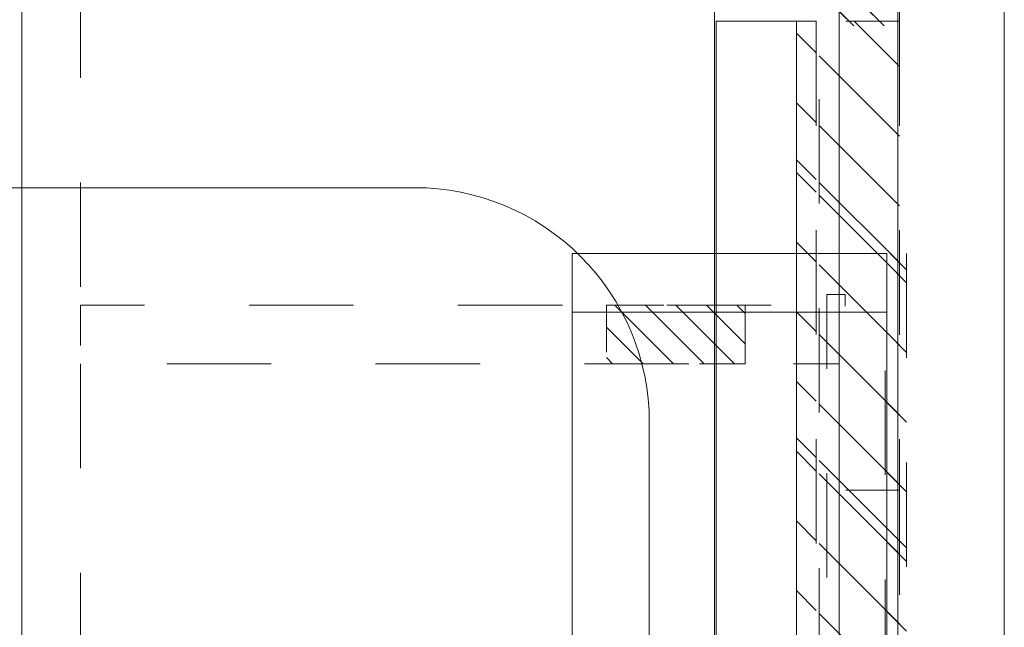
# Model space of a CAD drawing. Header units: inches. Extents: x -522 to -243, y -71 to 49.
# Tile 53 of 54: x -255 to -243, y 5 to 13. Entities that reach past the tile are written whole.
import ezdxf

# ---------------------------------------------------------------- set-up
doc = ezdxf.new("R2010")
doc.units = ezdxf.units.IN
doc.header["$LTSCALE"] = 32
doc.header["$MEASUREMENT"] = 0
doc.linetypes.add('Dash Style-1', pattern=[0.083328, 0.041656, -0.041672])
for name, color, linetype, lineweight in [('DashLine', 7, 'Dash Style-1', 13), ('DashLineFill', 7, 'Dash Style-1', 13), ('Drawing', 7, 'Continuous', 18), ('None', 7, 'Continuous', 18), ('SolidLine', 7, 'Continuous', 15)]:
    doc.layers.add(name, color=color, linetype=linetype, lineweight=lineweight)
doc.layers.add('Electrical', color=1, linetype='Dash Style-1', lineweight=15, true_color=0xff0000)
pattern_1 = [(45, (0, 0), (-1.61302, 1.93572), []), (45, (-1.0608, 1.0608), (-0.472346, 0.416761), [])]
pattern_2 = [(45, (0, 0), (-0.3333333, -0.7222222), [])]

# ---------------------------------------------------------------- blocks, each defined once
blk = doc.blocks.new('Group')
at = {"layer": 'DashLineFill', "linetype": 'Continuous', "lineweight": 13}
h = blk.add_hatch(dxfattribs=at)
h.set_pattern_fill('Steel', color=253, style=0, pattern_type=2)
h.set_pattern_definition(pattern_1)
h.paths.add_polyline_path([(12, -12), (59.992, -12), (59.992, -12.252), (12, -12.252)])
at = {"layer": 'DashLineFill', "flags": 128}
blk.add_lwpolyline([(12, -12), (59.992, -12), (59.992, -12.252), (12, -12.252)], close=True, dxfattribs=at)
at = {"layer": 'SolidLine', "flags": 128}
blk.add_lwpolyline([(12, -12.252), (59.992, -12.252), (59.992, -13.276), (12, -13.276)], close=True, dxfattribs=at)
blk = doc.blocks.new('Group-1')
at = {"layer": 'None'}
blk.add_blockref('Group', (0, 0), dxfattribs=at)
blk = doc.blocks.new('SL Wall Tile (2D)')
at = {"layer": 'None'}
blk.add_blockref('Group-1', (0, 0), dxfattribs=at)
at = {"layer": 'Drawing', "color": 0, "flags": 1}
for tag in ['Tag', 'Catalog', 'FinishGroup', 'Custom', 'Discount', 'Item1', 'Item2', 'Item3', 'Item4', 'Item5', 'Item6', 'Item7', 'Item8', 'Item9', 'Item10', 'Item11', 'Item12', 'Item13', 'Item14', 'Item15', 'Item16', 'Item17', 'Item18', 'Item19', 'Item20', 'Item21', 'Item22', 'Item23', 'Item24', 'Item25', 'Option1', 'Option2', 'Option3', 'Option4', 'Option5', 'Option6', 'Option7', 'Option8', 'Option9', 'Option10', 'Option11', 'Option12']:
    blk.add_attdef(tag, (-162.52, -32.173), '', height=0.00709, dxfattribs=at)
blk = doc.blocks.new('Group-4')
at = {"layer": 'Drawing', "rotation": 270}
blk.add_blockref('SL Wall Tile (2D)', (126.441, 39.799), dxfattribs=at)
at = {"layer": 'Drawing', "color": 0, "flags": 1}
for tag in ['Tag', 'Catalog', 'FinishGroup', 'Custom', 'Discount', 'Item1', 'Item2', 'Item3', 'Item4', 'Item5', 'Item6', 'Item7', 'Item8', 'Item9', 'Item10', 'Item11', 'Item12', 'Item13', 'Item14', 'Item15', 'Item16', 'Item17', 'Item18', 'Item19', 'Item20', 'Item21', 'Item22', 'Item23', 'Item24', 'Item25', 'Option1', 'Option2', 'Option3', 'Option4', 'Option5', 'Option6', 'Option7', 'Option8', 'Option9', 'Option10', 'Option11', 'Option12']:
    blk.add_attdef(tag, (-162.52, -32.173), '', height=0.00709, dxfattribs=at)
blk = doc.blocks.new('Group-6')
at = {"layer": 'SolidLine', "flags": 128}
blk.add_lwpolyline([(-11.791, -0.591, -0.414214), (-8.799, 2.402), (27.224, 2.402, -0.414214), (30.217, -0.591), (30.217, -72.598, -0.414214), (27.224, -75.591), (-8.799, -75.591, -0.414214), (-11.791, -72.598)], format="xyb", close=True, dxfattribs=at)
blk = doc.blocks.new('Group-41')
at = {"layer": 'None'}
blk.add_blockref('Group-6', (0, 0), dxfattribs=at)
blk = doc.blocks.new('SL Huddle Table (2D)')
at = {"layer": 'None'}
blk.add_blockref('Group-41', (0, 0), dxfattribs=at)
at = {"layer": 'Drawing', "color": 0, "flags": 1}
for tag in ['Catalog', 'Custom', 'Tag', 'Option1', 'Option2', 'Option3', 'Option4', 'Option5', 'Option6', 'Option7', 'Option8', 'Option9', 'Option10', 'Option11', 'Option12', 'FinishGroup', 'Discount', 'Item1', 'Item2', 'Item3', 'Item4', 'Item5', 'Item6', 'Item7', 'Item8', 'Item9', 'Item10', 'Item11', 'Item12', 'Item13', 'Item14', 'Item15', 'Item16', 'Item17', 'Item18', 'Item19', 'Item20', 'Item21', 'Item22', 'Item23', 'Item24', 'Item25']:
    blk.add_attdef(tag, (34.318, -16.332), '', height=0.00709, dxfattribs=at)
blk = doc.blocks.new('Group-48')
at = {"layer": 'Electrical', "linetype": 'Continuous', "lineweight": 5, "true_color": 0xdd0000}
h = blk.add_hatch(dxfattribs=at)
h.set_pattern_fill('ElectricalHatch', color=12, style=0, pattern_type=2)
h.set_pattern_definition(pattern_2)
h.paths.add_polyline_path([(5.276, -0.02), (36.083, -0.02), (36.083, -0.768), (5.276, -0.768)])
h = blk.add_hatch(dxfattribs=at)
h.set_pattern_fill('ElectricalHatch', color=12, style=0, pattern_type=2)
h.set_pattern_definition(pattern_2)
h.paths.add_polyline_path([(39.646, -1.969), (40.394, -1.969), (40.394, -3.74), (39.646, -3.74)])
at = {"layer": 'DashLine', "flags": 128}
for points in [[(39.646, -0.768), (40.394, -0.768), (40.394, -10.453), (39.646, -10.453)], [(0.748, -10.453), (39.646, -10.453), (39.646, -11.201), (0.748, -11.201)], [(40.394, -10.453), (79.606, -10.453), (79.606, -11.201), (40.394, -11.201)]]:
    blk.add_lwpolyline(points, close=True, dxfattribs=at)
at = {"layer": 'Electrical', "flags": 128}
for points in [[(5.276, -0.02), (36.083, -0.02), (36.083, -0.768), (5.276, -0.768)], [(39.646, -1.969), (40.394, -1.969), (40.394, -3.74), (39.646, -3.74)]]:
    blk.add_lwpolyline(points, close=True, dxfattribs=at)
at = {"layer": 'SolidLine', "flags": 128}
for points in [[(0.748, -0.02), (119.252, -0.02), (119.252, -0.768), (0.748, -0.768)], [(0.748, -0.768), (119.252, -0.768), (119.252, -11.201), (0.748, -11.201)]]:
    blk.add_lwpolyline(points, close=True, dxfattribs=at)
blk = doc.blocks.new('Group-49')
at = {"layer": 'None'}
blk.add_blockref('Group-48', (0, 0), dxfattribs=at)
blk = doc.blocks.new('SL Utility Cabinet (2D)')
at = {"layer": 'None'}
blk.add_blockref('Group-49', (0, 0), dxfattribs=at)
at = {"layer": 'Drawing', "color": 0, "flags": 1}
for tag in ['Catalog', 'Custom', 'Tag', 'Option1', 'Option2', 'Option3', 'Option4', 'Option5', 'Option6', 'Option7', 'Option8', 'Option9', 'Option10', 'Option11', 'Option12', 'FinishGroup', 'Discount', 'Item1', 'Item2', 'Item3', 'Item4', 'Item5', 'Item6', 'Item7', 'Item8', 'Item9', 'Item10', 'Item11', 'Item12', 'Item13', 'Item14', 'Item15', 'Item16', 'Item17', 'Item18', 'Item19', 'Item20', 'Item21', 'Item22', 'Item23', 'Item24', 'Item25']:
    blk.add_attdef(tag, (95.102, -56.177), '', height=0.00709, dxfattribs=at)
blk = doc.blocks.new('Group-50')
at = {"layer": 'DashLineFill', "linetype": 'Continuous', "lineweight": 13}
h = blk.add_hatch(dxfattribs=at)
h.set_pattern_fill('Steel', color=253, style=0, pattern_type=2)
h.set_pattern_definition(pattern_1)
h.paths.add_polyline_path([(36.024, 0), (42.008, 0), (42.008, -1.024), (36.024, -1.024)])
at = {"layer": 'Electrical', "linetype": 'Continuous', "lineweight": 5, "true_color": 0xdd0000}
h = blk.add_hatch(dxfattribs=at)
h.set_pattern_fill('ElectricalHatch', color=12, style=0, pattern_type=2)
h.set_pattern_definition(pattern_2)
h.paths.add_polyline_path([(5.984, 0), (36.024, 0), (36.024, -1.024), (5.984, -1.024)])
at = {"layer": 'DashLineFill', "flags": 128}
blk.add_lwpolyline([(36.024, 0), (42.008, 0), (42.008, -1.024), (36.024, -1.024)], close=True, dxfattribs=at)
at = {"layer": 'Electrical', "flags": 128}
blk.add_lwpolyline([(5.984, 0), (36.024, 0), (36.024, -1.024), (5.984, -1.024)], close=True, dxfattribs=at)
blk = doc.blocks.new('Group-51')
at = {"layer": 'DashLineFill', "linetype": 'Continuous', "lineweight": 13}
h = blk.add_hatch(dxfattribs=at)
h.set_pattern_fill('Steel', color=253, style=0, pattern_type=2)
h.set_pattern_definition(pattern_1)
h.paths.add_polyline_path([(42.008, 0), (47.992, 0), (47.992, -1.024), (42.008, -1.024)])
at = {"layer": 'DashLineFill', "flags": 128}
blk.add_lwpolyline([(42.008, 0), (47.992, 0), (47.992, -1.024), (42.008, -1.024)], close=True, dxfattribs=at)
blk = doc.blocks.new('Group-53')
at = {"layer": 'SolidLine', "flags": 128}
blk.add_lwpolyline([(0, 1.339), (120, 1.339), (120, -2.362), (0, -2.362)], close=True, dxfattribs=at)
at = {"layer": 'None'}
for name in ['Group-50', 'Group-51']:
    blk.add_blockref(name, (0, 0), dxfattribs=at)
blk = doc.blocks.new('SL Wall Panel (2D)')
at = {"layer": 'None'}
blk.add_blockref('Group-53', (0, 0), dxfattribs=at)
at = {"layer": 'Drawing', "color": 0, "flags": 1}
for tag in ['Catalog', 'Custom', 'Tag', 'Option1', 'Option2', 'Option3', 'Option4', 'Option5', 'Option6', 'Option7', 'Option8', 'Option9', 'Option10', 'Option11', 'Option12', 'FinishGroup', 'Discount', 'Item1', 'Item2', 'Item3', 'Item4', 'Item5', 'Item6', 'Item7', 'Item8', 'Item9', 'Item10', 'Item11', 'Item12', 'Item13', 'Item14', 'Item15', 'Item16', 'Item17', 'Item18', 'Item19', 'Item20', 'Item21', 'Item22', 'Item23', 'Item24', 'Item25']:
    blk.add_attdef(tag, (103.504, -68.177), '', height=0.00709, dxfattribs=at)
blk = doc.blocks.new('Group-54')
at = {"layer": 'DashLineFill', "linetype": 'Continuous', "lineweight": 13}
h = blk.add_hatch(dxfattribs=at)
h.set_pattern_fill('Steel', color=253, style=0, pattern_type=2)
h.set_pattern_definition(pattern_1)
h.paths.add_polyline_path([(12, -12), (54.008, -12), (54.008, -12.252), (12, -12.252)])
at = {"layer": 'DashLine', "flags": 128}
blk.add_lwpolyline([(53.467, -13.02), (12.522, -13.02), (12.522, -12.783), (12.758, -12.783), (12.758, -12.272), (53.23, -12.272), (53.23, -12.783), (53.467, -12.783)], close=True, dxfattribs=at)
at = {"layer": 'DashLineFill', "flags": 128}
blk.add_lwpolyline([(12, -12), (54.008, -12), (54.008, -12.252), (12, -12.252)], close=True, dxfattribs=at)
at = {"layer": 'SolidLine', "flags": 128}
for points in [[(12, -12.252), (12.748, -12.252), (12.748, -16.268), (12, -16.268)], [(12, -12.252), (54.008, -12.252), (54.008, -16.268), (12, -16.268)]]:
    blk.add_lwpolyline(points, close=True, dxfattribs=at)
blk = doc.blocks.new('Group-56')
at = {"layer": 'None'}
blk.add_blockref('Group-54', (0, 0), dxfattribs=at)
blk = doc.blocks.new('SL Overhead (2D)')
at = {"layer": 'None'}
blk.add_blockref('Group-56', (0, 0), dxfattribs=at)
at = {"layer": 'Drawing', "color": 0, "flags": 1}
for tag in ['Tag', 'Catalog', 'Custom', 'FinishGroup', 'Discount', 'Item2', 'Item3', 'Item6', 'Item8', 'Item9', 'Item10', 'Item12', 'Item13', 'Item16', 'Item18', 'Item19', 'Item20', 'Item21', 'Item22', 'Item23', 'Item24', 'Item25', 'Option1', 'Option2', 'Option3', 'Option4', 'Option5', 'Option6', 'Option7', 'Option8', 'Option9', 'Option10', 'Option11', 'Option12', 'Item1', 'Item4', 'Item5', 'Item7', 'Item11', 'Item14', 'Item15', 'Item17']:
    blk.add_attdef(tag, (110.062, -29.153), '', height=0.00709, dxfattribs=at)

msp = doc.modelspace()

# ---------------------------------------------------------------- block references
at = {"layer": 'Drawing', "rotation": 270}
msp.add_blockref('SL Wall Panel (2D)', (-243.956, 48.845), dxfattribs=at)
at = {"layer": 'Drawing', "color": 7}
msp.add_blockref('Group-4', (-359.459, -14.977), dxfattribs=at)

# ---------------------------------------------------------------- next in the draw order: block references
at = {"layer": 'Drawing', "rotation": 270}
msp.add_blockref('SL Huddle Table (2D)', (-249.551, -1.093), dxfattribs=at)

# ---------------------------------------------------------------- next in the draw order: block references
for name, p in [('SL Utility Cabinet (2D)', (-243.956, 48.845)), ('SL Overhead (2D)', (-231.864, 21.858))]:
    msp.add_blockref(name, p, dxfattribs=at)

doc.saveas('drawing.dxf')
